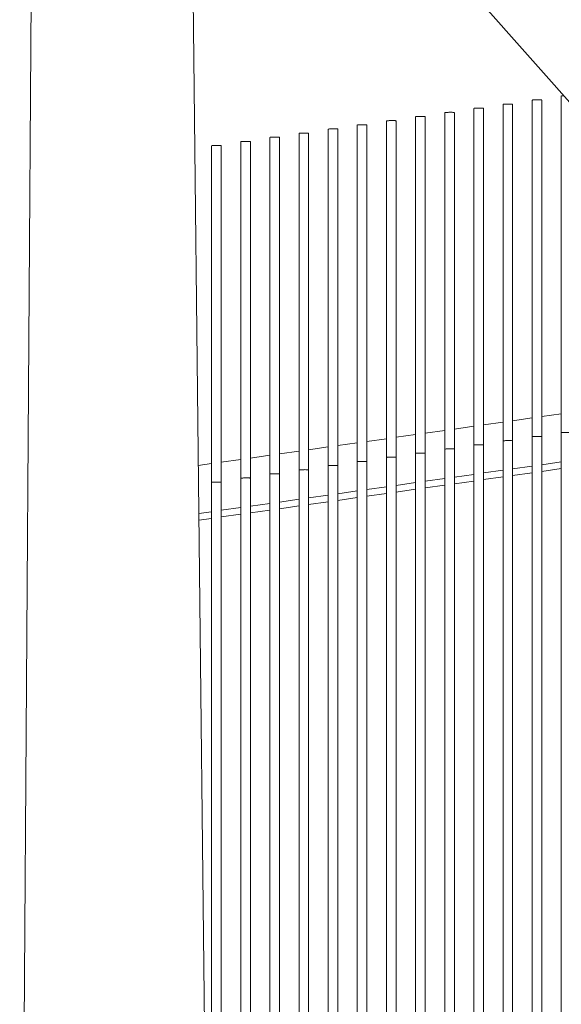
# Model space of a CAD drawing. Header units: millimetres. Extents: x 27350 to 76432, y -300 to 6935.
# Tile 36 of 43: x 75005 to 75230, y 1112 to 1521. Entities that reach past the tile are written whole.
import ezdxf

# ---------------------------------------------------------------- set-up
doc = ezdxf.new("R2010")
doc.units = ezdxf.units.MM
doc.header["$MEASUREMENT"] = 0
doc.layers.add('Nouveau_VRD _ Végétation.VRD', color=7, linetype='Continuous')
doc.layers.add('VRD _ Clôture.VRD', color=7, linetype='Continuous')

# ---------------------------------------------------------------- blocks, each defined once
blk = doc.blocks.new('Élément de coupe_67')
at = {"layer": 'VRD _ Clôture.VRD', "color": 7, "linetype": 'Continuous', "lineweight": 15}
for p, q in [((75209.85, 1354.57), (75217.97, 1355.73)), ((75221.97, 1356.3), (75230.09, 1357.46)), ((75185.6, 1351.12), (75193.73, 1352.28)), ((75197.72, 1352.85), (75205.85, 1354.01)), ((75161.36, 1347.67), (75169.49, 1348.83)), ((75173.48, 1349.4), (75181.61, 1350.56)), ((75125, 1342.5), (75133.12, 1343.65)), ((75137.12, 1344.22), (75145.24, 1345.38)), ((75149.24, 1345.95), (75157.37, 1347.1)), ((75100.75, 1339.05), (75108.88, 1340.2)), ((75112.88, 1340.77), (75121, 1341.93)), ((75079.1, 1335.97), (75084.64, 1336.75)), ((75088.63, 1337.32), (75096.76, 1338.48)), ((75209.85, 1334.56), (75217.97, 1335.72)), ((75221.97, 1336.29), (75230.09, 1337.45)), ((75185.6, 1331.11), (75193.73, 1332.27)), ((75197.72, 1332.84), (75205.85, 1334)), ((75197.72, 1330.06), (75205.85, 1331.22)), ((75209.85, 1331.79), (75217.97, 1332.94)), ((75221.97, 1333.51), (75230.09, 1334.67)), ((75149.24, 1325.94), (75157.37, 1327.1)), ((75161.36, 1327.66), (75169.49, 1328.82)), ((75173.48, 1329.39), (75181.61, 1330.55)), ((75173.48, 1326.61), (75181.61, 1327.77)), ((75185.6, 1328.34), (75193.73, 1329.49)), ((75125, 1322.49), (75133.12, 1323.64)), ((75137.12, 1324.21), (75145.24, 1325.37)), ((75149.24, 1323.16), (75157.37, 1324.32)), ((75161.36, 1324.89), (75169.49, 1326.04)), ((75100.75, 1319.04), (75108.88, 1320.19)), ((75112.88, 1320.76), (75121, 1321.92)), ((75112.88, 1317.99), (75121, 1319.14)), ((75125, 1319.71), (75133.12, 1320.87)), ((75137.12, 1321.44), (75145.24, 1322.59)), ((75079.32, 1315.99), (75084.64, 1316.74)), ((75088.63, 1317.31), (75096.76, 1318.47)), ((75088.63, 1314.54), (75096.76, 1315.69)), ((75100.75, 1316.26), (75108.88, 1317.42)), ((75079.35, 1313.22), (75084.64, 1313.97))]:
    blk.add_line(p, q, dxfattribs=at)
blk = doc.blocks.new('Élément de coupe_79')
at = {"layer": 'Nouveau_VRD _ Végétation.VRD', "color": 7, "linetype": 'Continuous', "lineweight": 15}
for p, q in [((75004.79, 840.22), (75012.48, 1963.73)), ((75084.45, 843.57), (75072.63, 1931.92)), ((75276.77, 1438.04), (75086.01, 1653.78))]:
    blk.add_line(p, q, dxfattribs=at)
blk = doc.blocks.new('Élément de coupe_337')
at = {"layer": 'VRD _ Clôture.VRD', "color": 7, "linetype": 'Continuous', "lineweight": 15}
for p, q in [((75084.64, 828.84), (75084.64, 1328.97)), ((75088.63, 516.95), (75088.63, 1328.99))]:
    blk.add_line(p, q, dxfattribs=at)
blk = doc.blocks.new('Élément de coupe_338')
at = {"layer": 'VRD _ Clôture.VRD', "color": 7, "linetype": 'Continuous', "lineweight": 15}
for p, q in [((75096.76, 163.54), (75096.76, 1330.69)), ((75100.75, 163.51), (75100.75, 1330.71))]:
    blk.add_line(p, q, dxfattribs=at)
blk = doc.blocks.new('Élément de coupe_339')
at = {"layer": 'VRD _ Clôture.VRD', "color": 7, "linetype": 'Continuous', "lineweight": 15}
for p, q in [((75108.88, 163.46), (75108.88, 1332.42)), ((75112.88, 163.43), (75112.88, 1332.44))]:
    blk.add_line(p, q, dxfattribs=at)
blk = doc.blocks.new('Élément de coupe_340')
at = {"layer": 'VRD _ Clôture.VRD', "color": 7, "linetype": 'Continuous', "lineweight": 15}
for p, q in [((75121, 163.38), (75121, 1334.14)), ((75125, 163.35), (75125, 1334.16))]:
    blk.add_line(p, q, dxfattribs=at)
blk = doc.blocks.new('Élément de coupe_341')
at = {"layer": 'VRD _ Clôture.VRD', "color": 7, "linetype": 'Continuous', "lineweight": 15}
for p, q in [((75133.12, 163.29), (75133.12, 1335.87)), ((75137.12, 163.27), (75137.12, 1335.89))]:
    blk.add_line(p, q, dxfattribs=at)
blk = doc.blocks.new('Élément de coupe_342')
at = {"layer": 'VRD _ Clôture.VRD', "color": 7, "linetype": 'Continuous', "lineweight": 15}
for p, q in [((75145.24, 163.21), (75145.24, 1337.59)), ((75149.24, 163.19), (75149.24, 1337.61))]:
    blk.add_line(p, q, dxfattribs=at)
blk = doc.blocks.new('Élément de coupe_343')
at = {"layer": 'VRD _ Clôture.VRD', "color": 7, "linetype": 'Continuous', "lineweight": 15}
for p, q in [((75157.37, 163.13), (75157.37, 1339.32)), ((75161.36, 163.1), (75161.36, 1339.34))]:
    blk.add_line(p, q, dxfattribs=at)
blk = doc.blocks.new('Élément de coupe_344')
at = {"layer": 'VRD _ Clôture.VRD', "color": 7, "linetype": 'Continuous', "lineweight": 15}
for p, q in [((75169.49, 163.05), (75169.49, 1341.04)), ((75173.48, 163.02), (75173.48, 1341.06))]:
    blk.add_line(p, q, dxfattribs=at)
blk = doc.blocks.new('Élément de coupe_345')
at = {"layer": 'VRD _ Clôture.VRD', "color": 7, "linetype": 'Continuous', "lineweight": 15}
for p, q in [((75181.61, 162.97), (75181.61, 1342.77)), ((75185.6, 162.94), (75185.6, 1342.79))]:
    blk.add_line(p, q, dxfattribs=at)
blk = doc.blocks.new('Élément de coupe_346')
at = {"layer": 'VRD _ Clôture.VRD', "color": 7, "linetype": 'Continuous', "lineweight": 15}
for p, q in [((75193.73, 162.89), (75193.73, 1344.49)), ((75197.72, 162.86), (75197.72, 1344.51))]:
    blk.add_line(p, q, dxfattribs=at)
blk = doc.blocks.new('Élément de coupe_347')
at = {"layer": 'VRD _ Clôture.VRD', "color": 7, "linetype": 'Continuous', "lineweight": 15}
for p, q in [((75205.85, 162.81), (75205.85, 1346.22)), ((75209.85, 162.78), (75209.85, 1346.24))]:
    blk.add_line(p, q, dxfattribs=at)
blk = doc.blocks.new('Élément de coupe_348')
at = {"layer": 'VRD _ Clôture.VRD', "color": 7, "linetype": 'Continuous', "lineweight": 15}
for p, q in [((75217.97, 162.72), (75217.97, 1347.94)), ((75221.97, 162.7), (75221.97, 1347.96))]:
    blk.add_line(p, q, dxfattribs=at)
blk = doc.blocks.new('Élément de coupe_350')
at = {"layer": 'VRD _ Clôture.VRD', "color": 7, "linetype": 'Continuous', "lineweight": 15}
for p, q in [((75084.64, 1328.97), (75084.64, 1468.97)), ((75084.68, 1468.98), (75084.79, 1468.99)), ((75084.79, 1468.99), (75084.95, 1469)), ((75084.95, 1469), (75085.17, 1469.01)), ((75085.17, 1469.01), (75085.42, 1469.02)), ((75085.42, 1469.02), (75085.72, 1469.02)), ((75085.72, 1469.02), (75086.04, 1469.03)), ((75086.04, 1469.03), (75086.38, 1469.04)), ((75086.38, 1469.04), (75086.73, 1469.04)), ((75086.73, 1469.04), (75087.08, 1469.04)), ((75087.08, 1469.04), (75087.41, 1469.04)), ((75087.41, 1469.04), (75087.72, 1469.04)), ((75087.72, 1469.04), (75087.99, 1469.03)), ((75087.99, 1469.03), (75088.23, 1469.02)), ((75088.23, 1469.02), (75088.41, 1469.02)), ((75088.41, 1469.02), (75088.54, 1469.01)), ((75088.54, 1469.01), (75088.62, 1469)), ((75088.63, 1328.99), (75088.63, 1468.99)), ((75084.68, 1328.98), (75084.79, 1328.99)), ((75084.79, 1328.99), (75084.95, 1329)), ((75084.95, 1329), (75085.17, 1329.01)), ((75085.17, 1329.01), (75085.42, 1329.02)), ((75085.42, 1329.02), (75085.72, 1329.02)), ((75085.72, 1329.02), (75086.04, 1329.03)), ((75086.04, 1329.03), (75086.38, 1329.04)), ((75086.38, 1329.04), (75086.73, 1329.04)), ((75086.73, 1329.04), (75087.08, 1329.04)), ((75087.08, 1329.04), (75087.41, 1329.04)), ((75087.41, 1329.04), (75087.72, 1329.04)), ((75087.72, 1329.04), (75087.99, 1329.03)), ((75087.99, 1329.03), (75088.23, 1329.02)), ((75088.23, 1329.02), (75088.41, 1329.02)), ((75088.41, 1329.02), (75088.54, 1329.01)), ((75088.54, 1329.01), (75088.62, 1329))]:
    blk.add_line(p, q, dxfattribs=at)
blk = doc.blocks.new('Élément de coupe_351')
at = {"layer": 'VRD _ Clôture.VRD', "color": 7, "linetype": 'Continuous', "lineweight": 15}
for p, q in [((75096.76, 1330.69), (75096.76, 1470.69)), ((75096.81, 1470.7), (75096.91, 1470.71)), ((75096.91, 1470.71), (75097.07, 1470.72)), ((75097.07, 1470.72), (75097.29, 1470.73)), ((75097.29, 1470.73), (75097.55, 1470.74)), ((75097.55, 1470.74), (75097.84, 1470.75)), ((75097.84, 1470.75), (75098.16, 1470.76)), ((75098.16, 1470.76), (75098.5, 1470.76)), ((75098.5, 1470.76), (75098.85, 1470.76)), ((75098.85, 1470.76), (75099.2, 1470.76)), ((75099.2, 1470.76), (75099.53, 1470.76)), ((75099.53, 1470.76), (75099.84, 1470.76)), ((75099.84, 1470.76), (75100.11, 1470.76)), ((75100.11, 1470.76), (75100.35, 1470.75)), ((75100.35, 1470.75), (75100.53, 1470.74)), ((75100.53, 1470.74), (75100.67, 1470.73)), ((75100.67, 1470.73), (75100.74, 1470.72)), ((75100.75, 1330.71), (75100.75, 1470.71)), ((75096.81, 1330.7), (75096.91, 1330.71)), ((75096.91, 1330.71), (75097.07, 1330.72)), ((75097.07, 1330.72), (75097.29, 1330.73)), ((75097.29, 1330.73), (75097.55, 1330.74)), ((75097.55, 1330.74), (75097.84, 1330.75)), ((75097.84, 1330.75), (75098.16, 1330.76)), ((75098.16, 1330.76), (75098.5, 1330.76)), ((75098.5, 1330.76), (75098.85, 1330.76)), ((75098.85, 1330.76), (75099.2, 1330.76)), ((75099.2, 1330.76), (75099.53, 1330.76)), ((75099.53, 1330.76), (75099.84, 1330.76)), ((75099.84, 1330.76), (75100.11, 1330.76)), ((75100.11, 1330.76), (75100.35, 1330.75)), ((75100.35, 1330.75), (75100.53, 1330.74)), ((75100.53, 1330.74), (75100.67, 1330.73)), ((75100.67, 1330.73), (75100.74, 1330.72))]:
    blk.add_line(p, q, dxfattribs=at)
blk = doc.blocks.new('Élément de coupe_352')
at = {"layer": 'VRD _ Clôture.VRD', "color": 7, "linetype": 'Continuous', "lineweight": 15}
for p, q in [((75108.88, 1332.42), (75108.88, 1472.42)), ((75108.93, 1472.43), (75109.03, 1472.44)), ((75109.03, 1472.44), (75109.2, 1472.45)), ((75109.2, 1472.45), (75109.41, 1472.46)), ((75109.41, 1472.46), (75109.67, 1472.47)), ((75109.67, 1472.47), (75109.96, 1472.48)), ((75109.96, 1472.48), (75110.28, 1472.48)), ((75110.28, 1472.48), (75110.62, 1472.49)), ((75110.62, 1472.49), (75110.97, 1472.49)), ((75110.97, 1472.49), (75111.32, 1472.49)), ((75111.32, 1472.49), (75111.65, 1472.49)), ((75111.65, 1472.49), (75111.96, 1472.49)), ((75111.96, 1472.49), (75112.23, 1472.48)), ((75112.23, 1472.48), (75112.47, 1472.48)), ((75112.47, 1472.48), (75112.66, 1472.47)), ((75112.66, 1472.47), (75112.79, 1472.46)), ((75112.79, 1472.46), (75112.86, 1472.45)), ((75112.88, 1332.44), (75112.88, 1472.44)), ((75108.93, 1332.43), (75109.03, 1332.44)), ((75109.03, 1332.44), (75109.2, 1332.45)), ((75109.2, 1332.45), (75109.41, 1332.46)), ((75109.41, 1332.46), (75109.67, 1332.47)), ((75109.67, 1332.47), (75109.96, 1332.48)), ((75109.96, 1332.48), (75110.28, 1332.48)), ((75110.28, 1332.48), (75110.62, 1332.49)), ((75110.62, 1332.49), (75110.97, 1332.49)), ((75110.97, 1332.49), (75111.32, 1332.49)), ((75111.32, 1332.49), (75111.65, 1332.49)), ((75111.65, 1332.49), (75111.96, 1332.49)), ((75111.96, 1332.49), (75112.23, 1332.48)), ((75112.23, 1332.48), (75112.47, 1332.48)), ((75112.47, 1332.48), (75112.66, 1332.47)), ((75112.66, 1332.47), (75112.79, 1332.46)), ((75112.79, 1332.46), (75112.86, 1332.45))]:
    blk.add_line(p, q, dxfattribs=at)
blk = doc.blocks.new('Élément de coupe_353')
at = {"layer": 'VRD _ Clôture.VRD', "color": 7, "linetype": 'Continuous', "lineweight": 15}
for p, q in [((75121, 1334.14), (75121, 1474.14)), ((75121.05, 1474.15), (75121.15, 1474.16)), ((75121.15, 1474.16), (75121.32, 1474.17)), ((75121.32, 1474.17), (75121.53, 1474.18)), ((75121.53, 1474.18), (75121.79, 1474.19)), ((75121.79, 1474.19), (75122.08, 1474.2)), ((75122.08, 1474.2), (75122.41, 1474.21)), ((75122.41, 1474.21), (75122.75, 1474.21)), ((75122.75, 1474.21), (75123.09, 1474.21)), ((75123.09, 1474.21), (75123.44, 1474.22)), ((75123.44, 1474.22), (75123.77, 1474.21)), ((75123.77, 1474.21), (75124.08, 1474.21)), ((75124.08, 1474.21), (75124.36, 1474.21)), ((75124.36, 1474.21), (75124.59, 1474.2)), ((75124.59, 1474.2), (75124.78, 1474.19)), ((75124.78, 1474.19), (75124.91, 1474.18)), ((75124.91, 1474.18), (75124.98, 1474.17)), ((75125, 1334.16), (75125, 1474.16)), ((75121.05, 1334.15), (75121.15, 1334.16)), ((75121.15, 1334.16), (75121.32, 1334.17)), ((75121.32, 1334.17), (75121.53, 1334.18)), ((75121.53, 1334.18), (75121.79, 1334.19)), ((75121.79, 1334.19), (75122.08, 1334.2)), ((75122.08, 1334.2), (75122.41, 1334.21)), ((75122.41, 1334.21), (75122.75, 1334.21)), ((75122.75, 1334.21), (75123.09, 1334.21)), ((75123.09, 1334.21), (75123.44, 1334.22)), ((75123.44, 1334.22), (75123.77, 1334.21)), ((75123.77, 1334.21), (75124.08, 1334.21)), ((75124.08, 1334.21), (75124.36, 1334.21)), ((75124.36, 1334.21), (75124.59, 1334.2)), ((75124.59, 1334.2), (75124.78, 1334.19)), ((75124.78, 1334.19), (75124.91, 1334.18)), ((75124.91, 1334.18), (75124.98, 1334.17))]:
    blk.add_line(p, q, dxfattribs=at)
blk = doc.blocks.new('Élément de coupe_354')
at = {"layer": 'VRD _ Clôture.VRD', "color": 7, "linetype": 'Continuous', "lineweight": 15}
for p, q in [((75133.12, 1335.87), (75133.12, 1475.87)), ((75133.17, 1475.88), (75133.28, 1475.89)), ((75133.28, 1475.89), (75133.44, 1475.9)), ((75133.44, 1475.9), (75133.65, 1475.91)), ((75133.65, 1475.91), (75133.91, 1475.92)), ((75133.91, 1475.92), (75134.2, 1475.93)), ((75134.2, 1475.93), (75134.53, 1475.93)), ((75134.53, 1475.93), (75134.87, 1475.94)), ((75134.87, 1475.94), (75135.22, 1475.94)), ((75135.22, 1475.94), (75135.56, 1475.94)), ((75135.56, 1475.94), (75135.89, 1475.94)), ((75135.89, 1475.94), (75136.2, 1475.94)), ((75136.2, 1475.94), (75136.48, 1475.93)), ((75136.48, 1475.93), (75136.71, 1475.93)), ((75136.71, 1475.93), (75136.9, 1475.92)), ((75136.9, 1475.92), (75137.03, 1475.91)), ((75137.03, 1475.91), (75137.1, 1475.9)), ((75137.12, 1335.89), (75137.12, 1475.89)), ((75133.17, 1335.88), (75133.28, 1335.89)), ((75133.28, 1335.89), (75133.44, 1335.9)), ((75133.44, 1335.9), (75133.65, 1335.91)), ((75133.65, 1335.91), (75133.91, 1335.92)), ((75133.91, 1335.92), (75134.2, 1335.93)), ((75134.2, 1335.93), (75134.53, 1335.93)), ((75134.53, 1335.93), (75134.87, 1335.94)), ((75134.87, 1335.94), (75135.22, 1335.94)), ((75135.22, 1335.94), (75135.56, 1335.94)), ((75135.56, 1335.94), (75135.89, 1335.94)), ((75135.89, 1335.94), (75136.2, 1335.94)), ((75136.2, 1335.94), (75136.48, 1335.93)), ((75136.48, 1335.93), (75136.71, 1335.93)), ((75136.71, 1335.93), (75136.9, 1335.92)), ((75136.9, 1335.92), (75137.03, 1335.91)), ((75137.03, 1335.91), (75137.1, 1335.9))]:
    blk.add_line(p, q, dxfattribs=at)
blk = doc.blocks.new('Élément de coupe_355')
at = {"layer": 'VRD _ Clôture.VRD', "color": 7, "linetype": 'Continuous', "lineweight": 15}
for p, q in [((75145.24, 1337.59), (75145.24, 1477.59)), ((75145.29, 1477.6), (75145.4, 1477.61)), ((75145.4, 1477.61), (75145.56, 1477.62)), ((75145.56, 1477.62), (75145.77, 1477.63)), ((75145.77, 1477.63), (75146.03, 1477.64)), ((75146.03, 1477.64), (75146.33, 1477.65)), ((75146.33, 1477.65), (75146.65, 1477.66)), ((75146.65, 1477.66), (75146.99, 1477.66)), ((75146.99, 1477.66), (75147.34, 1477.66)), ((75147.34, 1477.66), (75147.68, 1477.67)), ((75147.68, 1477.67), (75148.01, 1477.66)), ((75148.01, 1477.66), (75148.32, 1477.66)), ((75148.32, 1477.66), (75148.6, 1477.66)), ((75148.6, 1477.66), (75148.83, 1477.65)), ((75148.83, 1477.65), (75149.02, 1477.64)), ((75149.02, 1477.64), (75149.15, 1477.63)), ((75149.15, 1477.63), (75149.23, 1477.62)), ((75149.24, 1337.61), (75149.24, 1477.61)), ((75145.29, 1337.6), (75145.4, 1337.61)), ((75145.4, 1337.61), (75145.56, 1337.62)), ((75145.56, 1337.62), (75145.77, 1337.63)), ((75145.77, 1337.63), (75146.03, 1337.64)), ((75146.03, 1337.64), (75146.33, 1337.65)), ((75146.33, 1337.65), (75146.65, 1337.66)), ((75146.65, 1337.66), (75146.99, 1337.66)), ((75146.99, 1337.66), (75147.34, 1337.66)), ((75147.34, 1337.66), (75147.68, 1337.67)), ((75147.68, 1337.67), (75148.01, 1337.66)), ((75148.01, 1337.66), (75148.32, 1337.66)), ((75148.32, 1337.66), (75148.6, 1337.66)), ((75148.6, 1337.66), (75148.83, 1337.65)), ((75148.83, 1337.65), (75149.02, 1337.64)), ((75149.02, 1337.64), (75149.15, 1337.63)), ((75149.15, 1337.63), (75149.23, 1337.62))]:
    blk.add_line(p, q, dxfattribs=at)
blk = doc.blocks.new('Élément de coupe_356')
at = {"layer": 'VRD _ Clôture.VRD', "color": 7, "linetype": 'Continuous', "lineweight": 15}
for p, q in [((75157.37, 1339.32), (75157.37, 1479.32)), ((75157.41, 1479.33), (75157.52, 1479.34)), ((75157.52, 1479.34), (75157.68, 1479.35)), ((75157.68, 1479.35), (75157.89, 1479.36)), ((75157.89, 1479.36), (75158.15, 1479.37)), ((75158.15, 1479.37), (75158.45, 1479.38)), ((75158.45, 1479.38), (75158.77, 1479.38)), ((75158.77, 1479.38), (75159.11, 1479.39)), ((75159.11, 1479.39), (75159.46, 1479.39)), ((75159.46, 1479.39), (75159.8, 1479.39)), ((75159.8, 1479.39), (75160.14, 1479.39)), ((75160.14, 1479.39), (75160.44, 1479.39)), ((75160.44, 1479.39), (75160.72, 1479.38)), ((75160.72, 1479.38), (75160.95, 1479.38)), ((75160.95, 1479.38), (75161.14, 1479.37)), ((75161.14, 1479.37), (75161.27, 1479.36)), ((75161.27, 1479.36), (75161.35, 1479.35)), ((75161.36, 1339.34), (75161.36, 1479.34)), ((75157.41, 1339.33), (75157.52, 1339.34)), ((75157.52, 1339.34), (75157.68, 1339.35)), ((75157.68, 1339.35), (75157.89, 1339.36)), ((75157.89, 1339.36), (75158.15, 1339.37)), ((75158.15, 1339.37), (75158.45, 1339.38)), ((75158.45, 1339.38), (75158.77, 1339.38)), ((75158.77, 1339.38), (75159.11, 1339.39)), ((75159.11, 1339.39), (75159.46, 1339.39)), ((75159.46, 1339.39), (75159.8, 1339.39)), ((75159.8, 1339.39), (75160.14, 1339.39)), ((75160.14, 1339.39), (75160.44, 1339.39)), ((75160.44, 1339.39), (75160.72, 1339.38)), ((75160.72, 1339.38), (75160.95, 1339.38)), ((75160.95, 1339.38), (75161.14, 1339.37)), ((75161.14, 1339.37), (75161.27, 1339.36)), ((75161.27, 1339.36), (75161.35, 1339.35))]:
    blk.add_line(p, q, dxfattribs=at)
blk = doc.blocks.new('Élément de coupe_357')
at = {"layer": 'VRD _ Clôture.VRD', "color": 7, "linetype": 'Continuous', "lineweight": 15}
for p, q in [((75169.49, 1341.04), (75169.49, 1481.04)), ((75169.53, 1481.05), (75169.64, 1481.06)), ((75169.64, 1481.06), (75169.8, 1481.07)), ((75169.8, 1481.07), (75170.02, 1481.08)), ((75170.02, 1481.08), (75170.27, 1481.09)), ((75170.27, 1481.09), (75170.57, 1481.1)), ((75170.57, 1481.1), (75170.89, 1481.11)), ((75170.89, 1481.11), (75171.23, 1481.11)), ((75171.23, 1481.11), (75171.58, 1481.11)), ((75171.58, 1481.11), (75171.93, 1481.12)), ((75171.93, 1481.12), (75172.26, 1481.11)), ((75172.26, 1481.11), (75172.57, 1481.11)), ((75172.57, 1481.11), (75172.84, 1481.11)), ((75172.84, 1481.11), (75173.08, 1481.1)), ((75173.08, 1481.1), (75173.26, 1481.09)), ((75173.26, 1481.09), (75173.39, 1481.08)), ((75173.39, 1481.08), (75173.47, 1481.07)), ((75173.48, 1341.06), (75173.48, 1481.06)), ((75169.53, 1341.05), (75169.64, 1341.06)), ((75169.64, 1341.06), (75169.8, 1341.07)), ((75169.8, 1341.07), (75170.02, 1341.08)), ((75170.02, 1341.08), (75170.27, 1341.09)), ((75170.27, 1341.09), (75170.57, 1341.1)), ((75170.57, 1341.1), (75170.89, 1341.11)), ((75170.89, 1341.11), (75171.23, 1341.11)), ((75171.23, 1341.11), (75171.58, 1341.11)), ((75171.58, 1341.11), (75171.93, 1341.12)), ((75171.93, 1341.12), (75172.26, 1341.11)), ((75172.26, 1341.11), (75172.57, 1341.11)), ((75172.57, 1341.11), (75172.84, 1341.11)), ((75172.84, 1341.11), (75173.08, 1341.1)), ((75173.08, 1341.1), (75173.26, 1341.09)), ((75173.26, 1341.09), (75173.39, 1341.08)), ((75173.39, 1341.08), (75173.47, 1341.07))]:
    blk.add_line(p, q, dxfattribs=at)
blk = doc.blocks.new('Élément de coupe_358')
at = {"layer": 'VRD _ Clôture.VRD', "color": 7, "linetype": 'Continuous', "lineweight": 15}
for p, q in [((75181.61, 1342.77), (75181.61, 1482.77)), ((75181.65, 1482.78), (75181.76, 1482.79)), ((75181.76, 1482.79), (75181.92, 1482.8)), ((75181.92, 1482.8), (75182.14, 1482.81)), ((75182.14, 1482.81), (75182.39, 1482.82)), ((75182.39, 1482.82), (75182.69, 1482.83)), ((75182.69, 1482.83), (75183.01, 1482.83)), ((75183.01, 1482.83), (75183.35, 1482.84)), ((75183.35, 1482.84), (75183.7, 1482.84)), ((75183.7, 1482.84), (75184.05, 1482.84)), ((75184.05, 1482.84), (75184.38, 1482.84)), ((75184.38, 1482.84), (75184.69, 1482.84)), ((75184.69, 1482.84), (75184.96, 1482.83)), ((75184.96, 1482.83), (75185.2, 1482.83)), ((75185.2, 1482.83), (75185.38, 1482.82)), ((75185.38, 1482.82), (75185.52, 1482.81)), ((75185.52, 1482.81), (75185.59, 1482.8)), ((75185.6, 1342.79), (75185.6, 1482.79)), ((75181.65, 1342.78), (75181.76, 1342.79)), ((75181.76, 1342.79), (75181.92, 1342.8)), ((75181.92, 1342.8), (75182.14, 1342.81)), ((75182.14, 1342.81), (75182.39, 1342.82)), ((75182.39, 1342.82), (75182.69, 1342.83)), ((75182.69, 1342.83), (75183.01, 1342.83)), ((75183.01, 1342.83), (75183.35, 1342.84)), ((75183.35, 1342.84), (75183.7, 1342.84)), ((75183.7, 1342.84), (75184.05, 1342.84)), ((75184.05, 1342.84), (75184.38, 1342.84)), ((75184.38, 1342.84), (75184.69, 1342.84)), ((75184.69, 1342.84), (75184.96, 1342.83)), ((75184.96, 1342.83), (75185.2, 1342.83)), ((75185.2, 1342.83), (75185.38, 1342.82)), ((75185.38, 1342.82), (75185.52, 1342.81)), ((75185.52, 1342.81), (75185.59, 1342.8))]:
    blk.add_line(p, q, dxfattribs=at)
blk = doc.blocks.new('Élément de coupe_359')
at = {"layer": 'VRD _ Clôture.VRD', "color": 7, "linetype": 'Continuous', "lineweight": 15}
for p, q in [((75193.73, 1344.49), (75193.73, 1484.49)), ((75193.78, 1484.5), (75193.88, 1484.51)), ((75193.88, 1484.51), (75194.04, 1484.52)), ((75194.04, 1484.52), (75194.26, 1484.53)), ((75194.26, 1484.53), (75194.52, 1484.54)), ((75194.52, 1484.54), (75194.81, 1484.55)), ((75194.81, 1484.55), (75195.13, 1484.56)), ((75195.13, 1484.56), (75195.47, 1484.56)), ((75195.47, 1484.56), (75195.82, 1484.57)), ((75195.82, 1484.57), (75196.17, 1484.57)), ((75196.17, 1484.57), (75196.5, 1484.57)), ((75196.5, 1484.57), (75196.81, 1484.56)), ((75196.81, 1484.56), (75197.08, 1484.56)), ((75197.08, 1484.56), (75197.32, 1484.55)), ((75197.32, 1484.55), (75197.5, 1484.54)), ((75197.5, 1484.54), (75197.64, 1484.53)), ((75197.64, 1484.53), (75197.71, 1484.52)), ((75197.72, 1344.51), (75197.72, 1484.51)), ((75193.78, 1344.5), (75193.88, 1344.51)), ((75193.88, 1344.51), (75194.04, 1344.52)), ((75194.04, 1344.52), (75194.26, 1344.53)), ((75194.26, 1344.53), (75194.52, 1344.54)), ((75194.52, 1344.54), (75194.81, 1344.55)), ((75194.81, 1344.55), (75195.13, 1344.56)), ((75195.13, 1344.56), (75195.47, 1344.56)), ((75195.47, 1344.56), (75195.82, 1344.57)), ((75195.82, 1344.57), (75196.17, 1344.57)), ((75196.17, 1344.57), (75196.5, 1344.57)), ((75196.5, 1344.57), (75196.81, 1344.56)), ((75196.81, 1344.56), (75197.08, 1344.56)), ((75197.08, 1344.56), (75197.32, 1344.55)), ((75197.32, 1344.55), (75197.5, 1344.54)), ((75197.5, 1344.54), (75197.64, 1344.53)), ((75197.64, 1344.53), (75197.71, 1344.52))]:
    blk.add_line(p, q, dxfattribs=at)
blk = doc.blocks.new('Élément de coupe_360')
at = {"layer": 'VRD _ Clôture.VRD', "color": 7, "linetype": 'Continuous', "lineweight": 15}
for p, q in [((75205.85, 1346.22), (75205.85, 1486.22)), ((75205.9, 1486.23), (75206, 1486.24)), ((75206, 1486.24), (75206.17, 1486.25)), ((75206.17, 1486.25), (75206.38, 1486.26)), ((75206.38, 1486.26), (75206.64, 1486.27)), ((75206.64, 1486.27), (75206.93, 1486.28)), ((75206.93, 1486.28), (75207.25, 1486.28)), ((75207.25, 1486.28), (75207.6, 1486.29)), ((75207.6, 1486.29), (75207.94, 1486.29)), ((75207.94, 1486.29), (75208.29, 1486.29)), ((75208.29, 1486.29), (75208.62, 1486.29)), ((75208.62, 1486.29), (75208.93, 1486.29)), ((75208.93, 1486.29), (75209.21, 1486.28)), ((75209.21, 1486.28), (75209.44, 1486.28)), ((75209.44, 1486.28), (75209.63, 1486.27)), ((75209.63, 1486.27), (75209.76, 1486.26)), ((75209.76, 1486.26), (75209.83, 1486.25)), ((75209.85, 1346.24), (75209.85, 1486.24)), ((75205.9, 1346.23), (75206, 1346.24)), ((75206, 1346.24), (75206.17, 1346.25)), ((75206.17, 1346.25), (75206.38, 1346.26)), ((75206.38, 1346.26), (75206.64, 1346.27)), ((75206.64, 1346.27), (75206.93, 1346.28)), ((75206.93, 1346.28), (75207.25, 1346.28)), ((75207.25, 1346.28), (75207.6, 1346.29)), ((75207.6, 1346.29), (75207.94, 1346.29)), ((75207.94, 1346.29), (75208.29, 1346.29)), ((75208.29, 1346.29), (75208.62, 1346.29)), ((75208.62, 1346.29), (75208.93, 1346.29)), ((75208.93, 1346.29), (75209.21, 1346.28)), ((75209.21, 1346.28), (75209.44, 1346.28)), ((75209.44, 1346.28), (75209.63, 1346.27)), ((75209.63, 1346.27), (75209.76, 1346.26)), ((75209.76, 1346.26), (75209.83, 1346.25))]:
    blk.add_line(p, q, dxfattribs=at)
blk = doc.blocks.new('Élément de coupe_361')
at = {"layer": 'VRD _ Clôture.VRD', "color": 7, "linetype": 'Continuous', "lineweight": 15}
for p, q in [((75217.97, 1347.94), (75217.97, 1487.94)), ((75218.02, 1487.95), (75218.13, 1487.96)), ((75218.13, 1487.96), (75218.29, 1487.98)), ((75218.29, 1487.98), (75218.5, 1487.98)), ((75218.5, 1487.98), (75218.76, 1487.99)), ((75218.76, 1487.99), (75219.05, 1488)), ((75219.05, 1488), (75219.38, 1488.01)), ((75219.38, 1488.01), (75219.72, 1488.01)), ((75219.72, 1488.01), (75220.07, 1488.02)), ((75220.07, 1488.02), (75220.41, 1488.02)), ((75220.41, 1488.02), (75220.74, 1488.02)), ((75220.74, 1488.02), (75221.05, 1488.01)), ((75221.05, 1488.01), (75221.33, 1488.01)), ((75221.33, 1488.01), (75221.56, 1488)), ((75221.56, 1488), (75221.75, 1487.99)), ((75221.75, 1487.99), (75221.88, 1487.98)), ((75221.88, 1487.98), (75221.95, 1487.98)), ((75221.97, 1347.96), (75221.97, 1487.96)), ((75218.02, 1347.95), (75218.13, 1347.96)), ((75218.13, 1347.96), (75218.29, 1347.98)), ((75218.29, 1347.98), (75218.5, 1347.98)), ((75218.5, 1347.98), (75218.76, 1347.99)), ((75218.76, 1347.99), (75219.05, 1348)), ((75219.05, 1348), (75219.38, 1348.01)), ((75219.38, 1348.01), (75219.72, 1348.01)), ((75219.72, 1348.01), (75220.07, 1348.02)), ((75220.07, 1348.02), (75220.41, 1348.02)), ((75220.41, 1348.02), (75220.74, 1348.02)), ((75220.74, 1348.02), (75221.05, 1348.01)), ((75221.05, 1348.01), (75221.33, 1348.01)), ((75221.33, 1348.01), (75221.56, 1348)), ((75221.56, 1348), (75221.75, 1347.99)), ((75221.75, 1347.99), (75221.88, 1347.98)), ((75221.88, 1347.98), (75221.95, 1347.98))]:
    blk.add_line(p, q, dxfattribs=at)
blk = doc.blocks.new('Élément de coupe_362')
at = {"layer": 'VRD _ Clôture.VRD', "color": 7, "linetype": 'Continuous', "lineweight": 15}
blk.add_line((75230.09, 162.64), (75230.09, 1349.67), dxfattribs=at)
blk = doc.blocks.new('Élément de coupe_390')
at = {"layer": 'VRD _ Clôture.VRD', "color": 7, "linetype": 'Continuous', "lineweight": 15}
for p, q in [((75230.09, 1349.67), (75230.09, 1489.67)), ((75230.14, 1489.68), (75230.25, 1489.69)), ((75230.25, 1489.69), (75230.41, 1489.7)), ((75230.41, 1489.7), (75230.62, 1489.71)), ((75230.62, 1489.71), (75230.88, 1489.72)), ((75230.88, 1489.72), (75231.06, 1489.72)), ((75234.09, 1349.69), (75234.09, 1486.3)), ((75230.14, 1349.68), (75230.25, 1349.69)), ((75230.25, 1349.69), (75230.41, 1349.7)), ((75230.41, 1349.7), (75230.62, 1349.71)), ((75230.62, 1349.71), (75230.88, 1349.72)), ((75230.88, 1349.72), (75231.17, 1349.73)), ((75231.17, 1349.73), (75231.5, 1349.73)), ((75231.5, 1349.73), (75231.84, 1349.74)), ((75231.84, 1349.74), (75232.19, 1349.74)), ((75232.19, 1349.74), (75232.53, 1349.74)), ((75232.53, 1349.74), (75232.86, 1349.74)), ((75232.86, 1349.74), (75233.17, 1349.74)), ((75233.17, 1349.74), (75233.45, 1349.73)), ((75233.45, 1349.73), (75233.68, 1349.73)), ((75233.68, 1349.73), (75233.87, 1349.72)), ((75233.87, 1349.72), (75234, 1349.71)), ((75234, 1349.71), (75234.08, 1349.7))]:
    blk.add_line(p, q, dxfattribs=at)

msp = doc.modelspace()

# ---------------------------------------------------------------- block references
at = {"layer": 'Nouveau_VRD _ Végétation.VRD', "lineweight": 0}
msp.add_blockref('Élément de coupe_79', (0, 0), dxfattribs=at)
at = {"layer": 'VRD _ Clôture.VRD', "lineweight": 0}
for name in ['Élément de coupe_361', 'Élément de coupe_390', 'Élément de coupe_358', 'Élément de coupe_359', 'Élément de coupe_360', 'Élément de coupe_356', 'Élément de coupe_357', 'Élément de coupe_354', 'Élément de coupe_355', 'Élément de coupe_351', 'Élément de coupe_352', 'Élément de coupe_353', 'Élément de coupe_350', 'Élément de coupe_67', 'Élément de coupe_348', 'Élément de coupe_362', 'Élément de coupe_346', 'Élément de coupe_347', 'Élément de coupe_343', 'Élément de coupe_344', 'Élément de coupe_345', 'Élément de coupe_341', 'Élément de coupe_342', 'Élément de coupe_339', 'Élément de coupe_340', 'Élément de coupe_337', 'Élément de coupe_338']:
    msp.add_blockref(name, (0, 0), dxfattribs=at)

doc.saveas('drawing.dxf')
